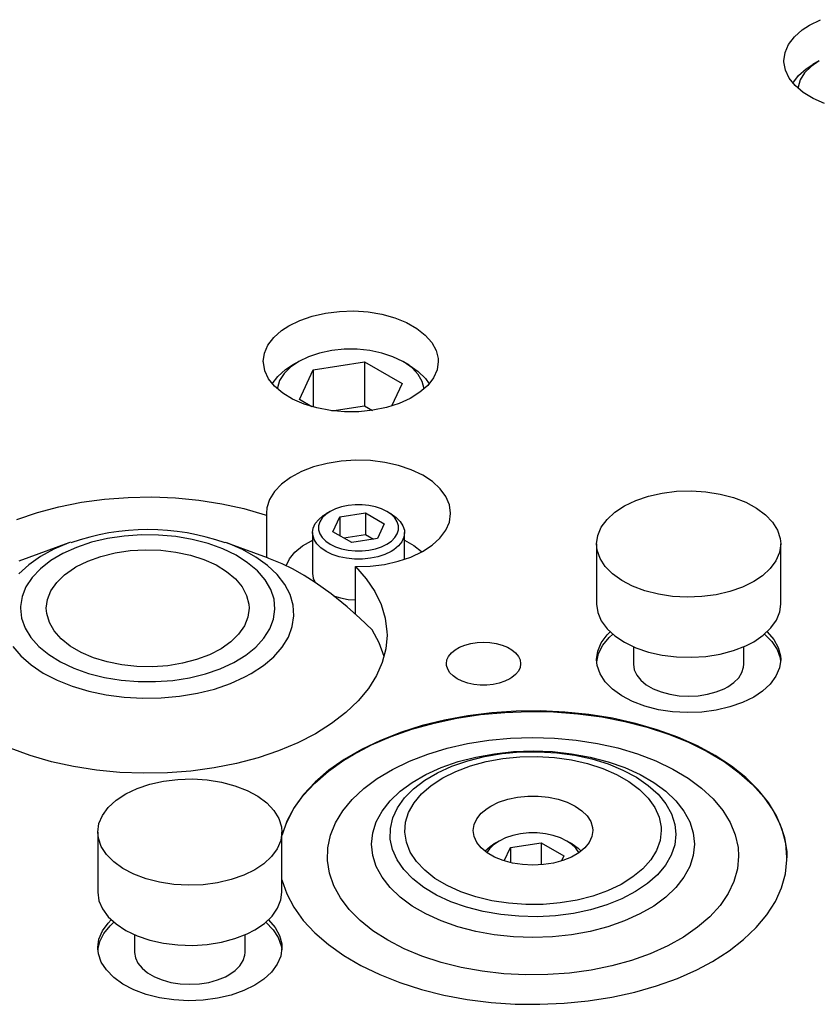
# Model space of a CAD drawing. Header units: inches. Extents: x 3 to 351, y 4 to 271.
# Tile 236 of 256: x 44.91 to 47.63, y 261.43 to 264.77. Entities that reach past the tile are written whole.
import ezdxf

# ---------------------------------------------------------------- set-up
doc = ezdxf.new("R2010")
doc.units = ezdxf.units.IN
doc.header["$LTSCALE"] = 0.5
doc.header["$MEASUREMENT"] = 0
doc.layers.add('DSS', color=7, linetype='Continuous')

msp = doc.modelspace()

# ---------------------------------------------------------------- linework, layer by layer
at = {"layer": 'DSS', "color": 9, "linetype": 'Continuous'}
for p, q in [((47.5965, 264.756), (47.6337, 264.7742)), ((47.5449, 264.7158), (47.5714, 264.7394)), ((47.5714, 264.7394), (47.5965, 264.756)), ((47.5255, 264.6901), (47.5449, 264.7158)), ((47.5136, 264.6628), (47.5255, 264.6901)), ((47.5096, 264.6348), (47.5136, 264.6628)), ((47.5097, 264.6311), (47.5096, 264.6348)), ((47.5147, 264.6031), (47.5097, 264.6311)), ((47.5276, 264.576), (47.5147, 264.6031)), ((47.548, 264.5505), (47.5276, 264.576)), ((47.5753, 264.5272), (47.548, 264.5505)), ((47.6089, 264.5068), (47.5753, 264.5272)), ((47.6478, 264.4899), (47.6089, 264.5068)), ((45.8659, 263.7535), (45.9077, 263.768)), ((45.9077, 263.768), (45.953, 263.7783)), ((45.953, 263.7783), (46.0006, 263.7842)), ((46.0006, 263.7842), (46.0493, 263.7855)), ((46.0493, 263.7855), (46.0976, 263.7822)), ((46.0976, 263.7822), (46.1444, 263.7743)), ((46.1444, 263.7743), (46.1883, 263.7622)), ((45.8036, 263.7188), (45.8288, 263.7354)), ((45.8288, 263.7354), (45.8659, 263.7535)), ((46.1883, 263.7622), (46.2282, 263.7461)), ((46.2282, 263.7461), (46.263, 263.7264)), ((45.7771, 263.6952), (45.8036, 263.7188)), ((46.263, 263.7264), (46.2918, 263.7038)), ((46.2918, 263.7038), (46.3138, 263.6787)), ((45.7458, 263.6422), (45.7577, 263.6695)), ((45.7577, 263.6695), (45.7771, 263.6952)), ((46.3138, 263.6787), (46.3283, 263.6518)), ((45.7418, 263.6142), (45.7458, 263.6422)), ((46.3283, 263.6518), (46.3351, 263.624)), ((45.7419, 263.6104), (45.7418, 263.6142)), ((45.7469, 263.5825), (45.7419, 263.6104)), ((46.3356, 263.6142), (46.3316, 263.5862)), ((46.3351, 263.624), (46.3356, 263.6142)), ((45.7598, 263.5554), (45.7469, 263.5825)), ((46.3316, 263.5862), (46.3197, 263.5589)), ((45.7802, 263.5298), (45.7598, 263.5554)), ((46.3003, 263.5331), (46.2738, 263.5095)), ((46.3197, 263.5589), (46.3003, 263.5331)), ((45.8076, 263.5066), (45.7802, 263.5298)), ((45.8412, 263.4862), (45.8076, 263.5066)), ((46.2738, 263.5095), (46.241, 263.4887)), ((45.88, 263.4693), (45.8412, 263.4862)), ((45.9232, 263.4563), (45.88, 263.4693)), ((46.2028, 263.4713), (46.1601, 263.4578)), ((46.241, 263.4887), (46.2028, 263.4713)), ((45.9694, 263.4475), (45.9232, 263.4563)), ((46.0176, 263.4432), (45.9694, 263.4475)), ((46.0663, 263.4435), (46.0176, 263.4432)), ((46.1142, 263.4484), (46.0663, 263.4435)), ((46.1601, 263.4578), (46.1142, 263.4484)), ((45.9581, 263.2683), (45.9127, 263.2562)), ((46.0063, 263.2759), (45.9581, 263.2683)), ((46.056, 263.2791), (46.0063, 263.2759)), ((46.1058, 263.2776), (46.056, 263.2791)), ((46.1547, 263.2716), (46.1058, 263.2776)), ((46.2013, 263.2612), (46.1547, 263.2716)), ((45.8712, 263.2402), (45.8346, 263.2205)), ((45.9127, 263.2562), (45.8712, 263.2402)), ((46.2444, 263.2466), (46.2013, 263.2612)), ((46.2829, 263.2282), (46.2444, 263.2466)), ((45.8346, 263.2205), (45.804, 263.1978)), ((46.3158, 263.2065), (46.2829, 263.2282)), ((46.3424, 263.1821), (46.3158, 263.2065)), ((45.78, 263.1725), (45.7633, 263.1453)), ((45.804, 263.1978), (45.78, 263.1725)), ((46.3618, 263.1555), (46.3424, 263.1821)), ((47.0499, 263.1571), (47.0965, 263.1675)), ((47.0965, 263.1675), (47.1453, 263.1736)), ((47.1453, 263.1736), (47.1952, 263.175)), ((47.1952, 263.175), (47.2449, 263.1718)), ((47.2449, 263.1718), (47.293, 263.1642)), ((45.0479, 263.1211), (45.1242, 263.1361)), ((45.1242, 263.1361), (45.2026, 263.1468)), ((45.2026, 263.1468), (45.2825, 263.1529)), ((45.2825, 263.1529), (45.3631, 263.1544)), ((45.3631, 263.1544), (45.4435, 263.1513)), ((45.4435, 263.1513), (45.523, 263.1437)), ((45.523, 263.1437), (45.6008, 263.1315)), ((45.7633, 263.1453), (45.7543, 263.1169)), ((46.3737, 263.1275), (46.3618, 263.1555)), ((46.9683, 263.1241), (47.0068, 263.1425)), ((47.0068, 263.1425), (47.0499, 263.1571)), ((47.293, 263.1642), (47.3385, 263.1521)), ((47.3385, 263.1521), (47.38, 263.1361)), ((47.38, 263.1361), (47.4165, 263.1164)), ((44.9051, 263.0782), (44.9747, 263.1017)), ((44.9747, 263.1017), (45.0479, 263.1211)), ((45.6008, 263.1315), (45.6761, 263.1149)), ((45.6761, 263.1149), (45.7482, 263.0941)), ((45.7543, 263.1169), (45.7527, 263.0988)), ((45.7527, 263.0988), (45.7529, 263.0925)), ((46.3777, 263.0988), (46.3737, 263.1275)), ((46.3777, 263.0979), (46.3777, 263.0988)), ((46.9088, 263.078), (46.9354, 263.1024)), ((46.9354, 263.1024), (46.9683, 263.1241)), ((47.4165, 263.1164), (47.4472, 263.0937)), ((45.7482, 263.0941), (45.7529, 263.0925)), ((45.7529, 263.0925), (45.7529, 262.9488)), ((46.3614, 263.0411), (46.3735, 263.0691)), ((46.3735, 263.0691), (46.3777, 263.0979)), ((46.8893, 263.0514), (46.9088, 263.078)), ((47.4472, 263.0937), (47.4712, 263.0684)), ((47.4712, 263.0684), (47.4879, 263.0412)), ((46.3417, 263.0146), (46.3614, 263.0411)), ((46.8775, 263.0234), (46.8893, 263.0514)), ((47.4879, 263.0412), (47.4969, 263.0128)), ((45.0819, 262.999), (44.9118, 262.9363)), ((45.0871, 263.0009), (45.0819, 262.999)), ((45.6166, 262.999), (45.6131, 263.0003)), ((45.7559, 262.9477), (45.6166, 262.999)), ((46.3149, 262.9903), (46.3417, 263.0146)), ((46.8735, 262.9947), (46.8775, 263.0234)), ((47.4969, 263.0128), (47.4985, 262.9947)), ((45.1902, 262.9528), (45.2384, 262.9647)), ((45.2384, 262.9647), (45.2892, 262.9723)), ((45.2892, 262.9723), (45.3413, 262.9753)), ((45.3413, 262.9753), (45.3937, 262.9736)), ((45.3937, 262.9736), (45.445, 262.9675)), ((45.445, 262.9675), (45.4942, 262.9568)), ((46.2431, 262.9504), (46.2818, 262.9687)), ((46.2818, 262.9687), (46.3149, 262.9903)), ((46.8735, 262.9947), (46.8735, 262.7905)), ((46.8756, 262.9739), (46.8735, 262.9947)), ((46.8853, 262.9456), (46.8756, 262.9739)), ((47.4945, 262.9659), (47.4826, 262.9379)), ((47.4985, 262.9947), (47.4945, 262.9659)), ((47.4985, 262.7905), (47.4985, 262.9947)), ((45.1058, 262.9171), (45.1456, 262.9368)), ((45.1456, 262.9368), (45.1902, 262.9528)), ((45.4942, 262.9568), (45.5399, 262.942)), ((45.5399, 262.942), (45.5812, 262.9234)), ((45.7611, 262.9457), (45.756, 262.9476)), ((45.8056, 262.9271), (45.7611, 262.9457)), ((46.1532, 262.9256), (46.1999, 262.936)), ((46.1999, 262.936), (46.2431, 262.9504)), ((46.9027, 262.9185), (46.8853, 262.9456)), ((47.4826, 262.9379), (47.4631, 262.9113)), ((45.0671, 262.8904), (45.1003, 262.9138)), ((45.1003, 262.9138), (45.1058, 262.9171)), ((45.5812, 262.9234), (45.6172, 262.9014)), ((45.6172, 262.9014), (45.6469, 262.8764)), ((45.843, 262.9087), (45.8056, 262.9271)), ((45.8806, 262.8877), (45.843, 262.9087)), ((46.0544, 262.9184), (46.1043, 262.9198)), ((46.0544, 262.7567), (46.0544, 262.9184)), ((46.0544, 262.9184), (46.0909, 262.877)), ((46.1043, 262.9198), (46.1532, 262.9256)), ((46.9273, 262.8934), (46.9027, 262.9185)), ((47.4631, 262.9113), (47.4366, 262.8869)), ((45.0404, 262.8643), (45.0671, 262.8904)), ((45.6469, 262.8764), (45.6697, 262.8492)), ((45.9181, 262.864), (45.8806, 262.8877)), ((46.0909, 262.877), (46.1202, 262.8336)), ((46.9586, 262.8709), (46.9273, 262.8934)), ((46.9956, 262.8516), (46.9586, 262.8709)), ((47.4069, 262.8671), (47.3689, 262.8484)), ((47.4366, 262.8869), (47.4069, 262.8671)), ((45.009, 262.8067), (45.0209, 262.8362)), ((45.0209, 262.8362), (45.0404, 262.8643)), ((45.6697, 262.8492), (45.6851, 262.8202)), ((45.9724, 262.8252), (45.9181, 262.864)), ((46.1202, 262.8336), (46.1418, 262.7888)), ((47.0375, 262.8359), (46.9956, 262.8516)), ((47.0833, 262.8243), (47.0375, 262.8359)), ((47.3262, 262.8334), (47.2799, 262.8226)), ((47.3689, 262.8484), (47.3262, 262.8334)), ((45.005, 262.7766), (45.009, 262.8067)), ((45.6851, 262.8202), (45.6927, 262.7903)), ((46.0261, 262.7818), (45.9724, 262.8252)), ((47.1316, 262.817), (47.0833, 262.8243)), ((47.1813, 262.8143), (47.1316, 262.817)), ((47.2312, 262.8161), (47.1813, 262.8143)), ((47.2799, 262.8226), (47.2312, 262.8161)), ((45.0065, 262.7583), (45.005, 262.7766)), ((45.6935, 262.7766), (45.6895, 262.7464)), ((45.6927, 262.7903), (45.6935, 262.7766)), ((46.0694, 262.7434), (46.0261, 262.7818)), ((46.1418, 262.7888), (46.1556, 262.7429)), ((46.8735, 262.7905), (46.8775, 262.7618)), ((47.484, 262.7363), (47.4952, 262.7644)), ((47.4952, 262.7644), (47.4985, 262.7905)), ((45.0153, 262.7284), (45.0065, 262.7583)), ((45.6895, 262.7464), (45.6776, 262.7169)), ((46.1118, 262.7029), (46.0694, 262.7434)), ((46.1556, 262.7429), (46.1615, 262.6965)), ((46.8775, 262.7618), (46.8893, 262.7338)), ((46.8893, 262.7338), (46.9088, 262.7072)), ((47.4653, 262.7096), (47.484, 262.7363)), ((45.0318, 262.6997), (45.0153, 262.7284)), ((45.0557, 262.6728), (45.0318, 262.6997)), ((45.6776, 262.7169), (45.6581, 262.6888)), ((46.1357, 262.6588), (46.1118, 262.7029)), ((46.9088, 262.7072), (46.9354, 262.6828)), ((47.4393, 262.6849), (47.4653, 262.7096)), ((45.0864, 262.6482), (45.0557, 262.6728)), ((45.6581, 262.6888), (45.6314, 262.6627)), ((46.1618, 262.6854), (46.1578, 262.6389)), ((46.1615, 262.6965), (46.1618, 262.6854)), ((46.8893, 262.6595), (46.9088, 262.6861)), ((46.8941, 262.6509), (46.9156, 262.6769)), ((46.9088, 262.6861), (46.9191, 262.6966)), ((46.9156, 262.6769), (46.9283, 262.6885)), ((46.9354, 262.6828), (46.9683, 262.6611)), ((47.4069, 262.663), (47.4393, 262.6849)), ((47.4437, 262.6885), (47.4685, 262.6635)), ((47.4528, 262.6966), (47.4753, 262.6709)), ((47.4753, 262.6709), (47.4904, 262.6434)), ((45.1232, 262.6267), (45.0864, 262.6482)), ((45.5982, 262.6393), (45.5592, 262.619)), ((45.6314, 262.6627), (45.5982, 262.6393)), ((46.1521, 262.6132), (46.1357, 262.6588)), ((46.1578, 262.6389), (46.1458, 262.5929)), ((46.3804, 262.6248), (46.393, 262.6352)), ((46.393, 262.6352), (46.4085, 262.6442)), ((46.4085, 262.6442), (46.4265, 262.6515)), ((46.4265, 262.6515), (46.4464, 262.6568)), ((46.4464, 262.6568), (46.4676, 262.6601)), ((46.4676, 262.6601), (46.4895, 262.6612)), ((46.4895, 262.6612), (46.5114, 262.6601)), ((46.5114, 262.6601), (46.5326, 262.6568)), ((46.5326, 262.6568), (46.5525, 262.6515)), ((46.5525, 262.6515), (46.5705, 262.6442)), ((46.5705, 262.6442), (46.586, 262.6352)), ((46.586, 262.6352), (46.5986, 262.6248)), ((46.8735, 262.6027), (46.8775, 262.6315)), ((46.8775, 262.6315), (46.8893, 262.6595)), ((46.88, 262.6232), (46.8941, 262.6509)), ((46.9683, 262.6611), (47.0068, 262.6427)), ((46.9985, 262.6462), (46.9985, 262.5864)), ((47.0068, 262.6427), (47.0499, 262.6281)), ((47.293, 262.621), (47.3385, 262.6331)), ((47.3385, 262.6331), (47.38, 262.6491)), ((47.3735, 262.5864), (47.3735, 262.6462)), ((47.38, 262.6491), (47.4069, 262.663)), ((47.4685, 262.6635), (47.4862, 262.6365)), ((47.4862, 262.6365), (47.4962, 262.6082)), ((47.4904, 262.6434), (47.4978, 262.6149)), ((45.1653, 262.6086), (45.1232, 262.6267)), ((45.2116, 262.5944), (45.1653, 262.6086)), ((45.5153, 262.6025), (45.4676, 262.5899)), ((45.5592, 262.619), (45.5153, 262.6025)), ((46.3635, 262.5885), (46.3654, 262.6011)), ((46.3654, 262.6011), (46.3711, 262.6133)), ((46.3711, 262.6133), (46.3804, 262.6248)), ((46.5986, 262.6248), (46.6079, 262.6133)), ((46.6079, 262.6133), (46.6136, 262.6011)), ((46.6136, 262.6011), (46.6155, 262.5885)), ((46.8756, 262.5819), (46.8735, 262.6027)), ((46.8738, 262.5946), (46.88, 262.6232)), ((47.0499, 262.6281), (47.0965, 262.6177)), ((47.0965, 262.6177), (47.1453, 262.6117)), ((47.1453, 262.6117), (47.1952, 262.6102)), ((47.1952, 262.6102), (47.2449, 262.6134)), ((47.2449, 262.6134), (47.293, 262.621)), ((47.4985, 262.6027), (47.4945, 262.574)), ((47.4962, 262.6082), (47.4982, 262.5946)), ((47.4978, 262.6149), (47.4985, 262.6027)), ((45.2611, 262.5844), (45.2116, 262.5944)), ((45.3127, 262.5789), (45.2611, 262.5844)), ((45.3651, 262.578), (45.3127, 262.5789)), ((45.4171, 262.5817), (45.3651, 262.578)), ((45.4676, 262.5899), (45.4171, 262.5817)), ((46.1458, 262.5929), (46.126, 262.5478)), ((46.364, 262.5821), (46.3635, 262.5885)), ((46.3678, 262.5696), (46.364, 262.5821)), ((46.3753, 262.5577), (46.3678, 262.5696)), ((46.6136, 262.5758), (46.6079, 262.5636)), ((46.6155, 262.5885), (46.6136, 262.5758)), ((46.8853, 262.5536), (46.8756, 262.5819)), ((46.9985, 262.5864), (47.0013, 262.5676)), ((47.0013, 262.5676), (47.0098, 262.5494)), ((47.3671, 262.5584), (47.3728, 262.577)), ((47.3728, 262.577), (47.3735, 262.5864)), ((47.4945, 262.574), (47.4826, 262.546)), ((46.126, 262.5478), (46.0986, 262.5041)), ((46.3863, 262.5467), (46.3753, 262.5577)), ((46.4004, 262.537), (46.3863, 262.5467)), ((46.4172, 262.5289), (46.4004, 262.537)), ((46.5786, 262.537), (46.5617, 262.5289)), ((46.586, 262.5417), (46.5786, 262.537)), ((46.5986, 262.5521), (46.586, 262.5417)), ((46.6079, 262.5636), (46.5986, 262.5521)), ((46.9027, 262.5266), (46.8853, 262.5536)), ((47.0098, 262.5494), (47.0236, 262.5323)), ((47.0236, 262.5323), (47.0423, 262.5168)), ((47.3396, 262.5243), (47.3559, 262.5407)), ((47.3559, 262.5407), (47.3671, 262.5584)), ((47.4826, 262.546), (47.4631, 262.5194)), ((46.0986, 262.5041), (46.0638, 262.4621)), ((46.4362, 262.5225), (46.4172, 262.5289)), ((46.4569, 262.5182), (46.4362, 262.5225)), ((46.4785, 262.516), (46.4569, 262.5182)), ((46.5005, 262.516), (46.4785, 262.516)), ((46.5221, 262.5182), (46.5005, 262.516)), ((46.5427, 262.5225), (46.5221, 262.5182)), ((46.5617, 262.5289), (46.5427, 262.5225)), ((46.9273, 262.5015), (46.9027, 262.5266)), ((46.9586, 262.479), (46.9273, 262.5015)), ((47.0423, 262.5168), (47.0655, 262.5035)), ((47.0655, 262.5035), (47.0922, 262.4927)), ((47.2797, 262.4927), (47.3065, 262.5035)), ((47.3065, 262.5035), (47.3186, 262.5099)), ((47.3186, 262.5099), (47.3396, 262.5243)), ((47.4631, 262.5194), (47.4366, 262.495)), ((46.9956, 262.4597), (46.9586, 262.479)), ((47.0922, 262.4927), (47.1218, 262.4847)), ((47.1218, 262.4847), (47.1534, 262.4798)), ((47.1534, 262.4798), (47.186, 262.4782)), ((47.186, 262.4782), (47.2185, 262.4798)), ((47.2185, 262.4798), (47.2501, 262.4847)), ((47.2501, 262.4847), (47.2797, 262.4927)), ((47.4069, 262.4752), (47.3689, 262.4565)), ((47.4366, 262.495), (47.4069, 262.4752)), ((46.0638, 262.4621), (46.0219, 262.4223)), ((47.0375, 262.444), (46.9956, 262.4597)), ((47.0833, 262.4323), (47.0375, 262.444)), ((47.1316, 262.4251), (47.0833, 262.4323)), ((47.2799, 262.4307), (47.2312, 262.4242)), ((47.3262, 262.4415), (47.2799, 262.4307)), ((47.3689, 262.4565), (47.3262, 262.4415)), ((46.0219, 262.4223), (45.9735, 262.3851)), ((46.3572, 262.397), (46.2808, 262.3781)), ((46.3214, 262.3868), (46.3994, 262.4034)), ((46.4363, 262.4115), (46.3572, 262.397)), ((46.3994, 262.4034), (46.4797, 262.4155)), ((46.5175, 262.4215), (46.4363, 262.4115)), ((46.4797, 262.4155), (46.5617, 262.4231)), ((46.6, 262.427), (46.5175, 262.4215)), ((46.5617, 262.4231), (46.6446, 262.4261)), ((46.683, 262.4279), (46.6, 262.427)), ((46.6446, 262.4261), (46.7276, 262.4245)), ((46.7658, 262.4242), (46.683, 262.4279)), ((46.7276, 262.4245), (46.8099, 262.4183)), ((46.8476, 262.4159), (46.7658, 262.4242)), ((46.8099, 262.4183), (46.8909, 262.4076)), ((46.9276, 262.4031), (46.8476, 262.4159)), ((46.8909, 262.4076), (46.9696, 262.3924)), ((47.0051, 262.3859), (46.9276, 262.4031)), ((47.1813, 262.4223), (47.1316, 262.4251)), ((47.2312, 262.4242), (47.1813, 262.4223)), ((45.9735, 262.3851), (45.9189, 262.3509)), ((46.1756, 262.3412), (46.2466, 262.3661)), ((46.2808, 262.3781), (46.2079, 262.3552)), ((46.2466, 262.3661), (46.3214, 262.3868)), ((46.9696, 262.3924), (47.0455, 262.3729)), ((47.0794, 262.3644), (47.0051, 262.3859)), ((47.0455, 262.3729), (47.1178, 262.3493)), ((47.1498, 262.339), (47.0794, 262.3644)), ((45.9189, 262.3509), (45.8587, 262.32)), ((46.109, 262.3126), (46.1756, 262.3412)), ((46.2079, 262.3552), (46.1392, 262.3282)), ((47.1178, 262.3493), (47.1858, 262.3218)), ((47.2156, 262.3098), (47.1498, 262.339)), ((44.9504, 262.2768), (44.8822, 262.3016)), ((45.8587, 262.32), (45.7935, 262.2926)), ((46.0753, 262.2976), (46.0168, 262.2636)), ((46.0475, 262.2803), (46.109, 262.3126)), ((46.1392, 262.3282), (46.0753, 262.2976)), ((47.1858, 262.3218), (47.2489, 262.2906)), ((47.2763, 262.277), (47.2156, 262.3098)), ((45.0224, 262.2559), (44.9504, 262.2768)), ((45.7239, 262.2692), (45.6506, 262.2498)), ((45.7935, 262.2926), (45.7239, 262.2692)), ((46.0168, 262.2636), (45.9642, 262.2265)), ((46.0151, 262.2605), (46.0475, 262.2803)), ((47.2489, 262.2906), (47.3065, 262.2561)), ((47.3312, 262.241), (47.2763, 262.277)), ((45.0978, 262.2394), (45.0224, 262.2559)), ((45.1755, 262.2272), (45.0978, 262.2394)), ((45.5744, 262.2347), (45.4959, 262.224)), ((45.6506, 262.2498), (45.5744, 262.2347)), ((45.9627, 262.2233), (46.0151, 262.2605)), ((47.3065, 262.2561), (47.3581, 262.2185)), ((47.3798, 262.2022), (47.3312, 262.241)), ((45.255, 262.2195), (45.1755, 262.2272)), ((45.3354, 262.2164), (45.255, 262.2195)), ((45.416, 262.2179), (45.3354, 262.2164)), ((45.4959, 262.224), (45.416, 262.2179)), ((45.4518, 262.1958), (45.5017, 262.1973)), ((45.5017, 262.1973), (45.5514, 262.1941)), ((45.9168, 262.1834), (45.9627, 262.2233)), ((45.9642, 262.2265), (45.9181, 262.1866)), ((47.3581, 262.2185), (47.4033, 262.1783)), ((47.4218, 262.1608), (47.3798, 262.2022)), ((45.2748, 262.1464), (45.3133, 262.1647)), ((45.3133, 262.1647), (45.3564, 262.1793)), ((45.3564, 262.1793), (45.403, 262.1898)), ((45.403, 262.1898), (45.4518, 262.1958)), ((45.5514, 262.1941), (45.5995, 262.1864)), ((45.5995, 262.1864), (45.6449, 262.1744)), ((45.6449, 262.1744), (45.6865, 262.1584)), ((45.8777, 262.1411), (45.9168, 262.1834)), ((45.9181, 262.1866), (45.8788, 262.1444)), ((47.4033, 262.1783), (47.4415, 262.1357)), ((45.2418, 262.1247), (45.2748, 262.1464)), ((45.6865, 262.1584), (45.723, 262.1387)), ((45.723, 262.1387), (45.7537, 262.1159)), ((45.8458, 262.0968), (45.8777, 262.1411)), ((45.8788, 262.1444), (45.8467, 262.1001)), ((46.5716, 262.1284), (46.6048, 262.1354)), ((46.6048, 262.1354), (46.6397, 262.1389)), ((46.6397, 262.1389), (46.6751, 262.1389)), ((46.6751, 262.1389), (46.71, 262.1354)), ((46.71, 262.1354), (46.7433, 262.1284)), ((47.4567, 262.1173), (47.4218, 262.1608)), ((47.4415, 262.1357), (47.4724, 262.0912)), ((45.1958, 262.0737), (45.2153, 262.1003)), ((45.2153, 262.1003), (45.2418, 262.1247)), ((45.7537, 262.1159), (45.7777, 262.0906)), ((45.8215, 262.051), (45.8458, 262.0968)), ((45.8467, 262.1001), (45.8222, 262.0543)), ((46.4815, 262.0807), (46.5018, 262.0975)), ((46.5018, 262.0975), (46.5138, 262.105)), ((46.5138, 262.105), (46.5409, 262.1182)), ((46.5409, 262.1182), (46.5716, 262.1284)), ((46.7433, 262.1284), (46.7739, 262.1182)), ((46.7739, 262.1182), (46.801, 262.105)), ((46.801, 262.105), (46.8238, 262.0894)), ((47.4842, 262.0721), (47.4567, 262.1173)), ((45.1839, 262.0457), (45.1958, 262.0737)), ((45.7777, 262.0906), (45.7944, 262.0634)), ((45.7944, 262.0634), (45.8034, 262.0351)), ((46.4665, 262.0622), (46.4815, 262.0807)), ((46.8238, 262.0894), (46.8415, 262.0717)), ((46.8415, 262.0717), (46.8536, 262.0525)), ((47.4724, 262.0912), (47.4958, 262.0452)), ((47.504, 262.0255), (47.4842, 262.0721)), ((45.18, 262.0169), (45.1839, 262.0457)), ((45.8034, 262.0351), (45.805, 262.0169)), ((45.805, 262.004), (45.8215, 262.051)), ((45.8222, 262.0543), (45.8054, 262.0074)), ((46.4543, 262.0221), (46.4574, 262.0425)), ((46.4574, 262.0425), (46.4665, 262.0622)), ((46.8536, 262.0525), (46.8598, 262.0323)), ((46.8598, 262.0323), (46.8605, 262.0221)), ((47.4958, 262.0452), (47.5114, 261.9981)), ((45.18, 262.0169), (45.18, 261.8128)), ((45.182, 261.9961), (45.18, 262.0169)), ((45.1918, 261.9678), (45.182, 261.9961)), ((45.805, 262.0169), (45.801, 261.9882)), ((45.805, 261.8128), (45.805, 262.0169)), ((45.8054, 262.0074), (45.805, 262.0059)), ((46.4574, 262.0017), (46.4543, 262.0221)), ((46.4665, 261.982), (46.4574, 262.0017)), ((46.8575, 262.0017), (46.8483, 261.982)), ((46.8605, 262.0221), (46.8575, 262.0017)), ((47.5159, 261.978), (47.504, 262.0255)), ((47.5114, 261.9981), (47.5191, 261.9504)), ((45.2091, 261.9408), (45.1918, 261.9678)), ((45.801, 261.9882), (45.7891, 261.9602)), ((46.4815, 261.9635), (46.4665, 261.982)), ((46.5018, 261.9467), (46.4815, 261.9635)), ((46.8333, 261.9635), (46.813, 261.9467)), ((46.8483, 261.982), (46.8333, 261.9635)), ((47.5199, 261.9302), (47.5159, 261.978)), ((45.2338, 261.9157), (45.2091, 261.9408)), ((45.7696, 261.9336), (45.7431, 261.9091)), ((45.7891, 261.9602), (45.7696, 261.9336)), ((46.5268, 261.9323), (46.5018, 261.9467)), ((46.5559, 261.9205), (46.5268, 261.9323)), ((46.788, 261.9323), (46.759, 261.9205)), ((46.813, 261.9467), (46.788, 261.9323)), ((47.5191, 261.9504), (47.5199, 261.9292)), ((47.5198, 261.9228), (47.5199, 261.9302)), ((45.265, 261.8932), (45.2338, 261.9157)), ((45.7431, 261.9091), (45.7134, 261.8893)), ((46.5879, 261.9119), (46.5559, 261.9205)), ((46.6221, 261.9066), (46.5879, 261.9119)), ((46.6574, 261.9048), (46.6221, 261.9066)), ((46.6927, 261.9066), (46.6574, 261.9048)), ((46.7269, 261.9119), (46.6927, 261.9066)), ((46.759, 261.9205), (46.7269, 261.9119)), ((47.5146, 261.8749), (47.5198, 261.9228)), ((45.3021, 261.8738), (45.265, 261.8932)), ((45.344, 261.8581), (45.3021, 261.8738)), ((45.6754, 261.8706), (45.6327, 261.8557)), ((45.7134, 261.8893), (45.6754, 261.8706)), ((47.5014, 261.8276), (47.5146, 261.8749)), ((45.3897, 261.8465), (45.344, 261.8581)), ((45.4381, 261.8392), (45.3897, 261.8465)), ((45.4878, 261.8365), (45.4381, 261.8392)), ((45.5377, 261.8384), (45.4878, 261.8365)), ((45.5864, 261.8448), (45.5377, 261.8384)), ((45.6327, 261.8557), (45.5864, 261.8448)), ((45.805, 261.8544), (45.8215, 261.8074)), ((45.18, 261.8128), (45.1839, 261.784)), ((45.8017, 261.7867), (45.805, 261.8128)), ((45.8215, 261.8074), (45.8458, 261.7616)), ((47.4804, 261.7812), (47.5014, 261.8276)), ((45.1839, 261.784), (45.1958, 261.756)), ((45.7905, 261.7586), (45.8017, 261.7867)), ((47.4518, 261.7362), (47.4804, 261.7812)), ((45.1958, 261.756), (45.2153, 261.7295)), ((45.2153, 261.7295), (45.2418, 261.705)), ((45.7458, 261.7072), (45.7717, 261.7318)), ((45.7717, 261.7318), (45.7905, 261.7586)), ((45.8458, 261.7616), (45.8777, 261.7173)), ((47.4158, 261.693), (47.4518, 261.7362)), ((45.1958, 261.6818), (45.2153, 261.7083)), ((45.2006, 261.6731), (45.2221, 261.6992)), ((45.2153, 261.7083), (45.2256, 261.7189)), ((45.2221, 261.6992), (45.2348, 261.7107)), ((45.2418, 261.705), (45.2748, 261.6833)), ((45.7134, 261.6852), (45.7458, 261.7072)), ((45.7501, 261.7107), (45.775, 261.6857)), ((45.7593, 261.7189), (45.7818, 261.6931)), ((45.8777, 261.7173), (45.9168, 261.675)), ((45.1839, 261.6538), (45.1958, 261.6818)), ((45.1865, 261.6455), (45.2006, 261.6731)), ((45.2748, 261.6833), (45.3133, 261.665)), ((45.305, 261.6685), (45.305, 261.6087)), ((45.3133, 261.665), (45.3564, 261.6504)), ((45.6449, 261.6553), (45.6865, 261.6714)), ((45.68, 261.6087), (45.68, 261.6685)), ((45.6865, 261.6714), (45.7134, 261.6852)), ((45.775, 261.6857), (45.7927, 261.6587)), ((45.7818, 261.6931), (45.7969, 261.6657)), ((45.7969, 261.6657), (45.8042, 261.6371)), ((45.9168, 261.675), (45.9627, 261.6351)), ((47.3728, 261.652), (47.4158, 261.693)), ((45.18, 261.625), (45.1839, 261.6538)), ((45.1803, 261.6168), (45.1865, 261.6455)), ((45.3564, 261.6504), (45.403, 261.6399)), ((45.403, 261.6399), (45.4518, 261.6339)), ((45.4518, 261.6339), (45.5017, 261.6325)), ((45.5017, 261.6325), (45.5514, 261.6356)), ((45.5514, 261.6356), (45.5995, 261.6433)), ((45.5995, 261.6433), (45.6449, 261.6553)), ((45.7927, 261.6587), (45.8027, 261.6305)), ((45.8027, 261.6305), (45.8046, 261.6168)), ((45.8042, 261.6371), (45.805, 261.625)), ((45.9627, 261.6351), (46.0151, 261.5978)), ((47.3231, 261.6135), (47.3728, 261.652)), ((45.182, 261.6042), (45.18, 261.625)), ((45.1918, 261.5759), (45.182, 261.6042)), ((45.305, 261.6087), (45.3078, 261.5899)), ((45.6736, 261.5807), (45.6792, 261.5992)), ((45.6792, 261.5992), (45.68, 261.6087)), ((45.801, 261.5962), (45.7891, 261.5682)), ((45.805, 261.625), (45.801, 261.5962)), ((46.0151, 261.5978), (46.0734, 261.5637)), ((47.2673, 261.5781), (47.3231, 261.6135)), ((45.2091, 261.5489), (45.1918, 261.5759)), ((45.3078, 261.5899), (45.3163, 261.5716)), ((45.3163, 261.5716), (45.3301, 261.5545)), ((45.646, 261.5466), (45.6624, 261.5629)), ((45.6624, 261.5629), (45.6736, 261.5807)), ((45.7891, 261.5682), (45.7696, 261.5417)), ((46.0734, 261.5637), (46.1372, 261.533)), ((47.2137, 261.5496), (47.2673, 261.5781)), ((45.2338, 261.5238), (45.2091, 261.5489)), ((45.3301, 261.5545), (45.3488, 261.5391)), ((45.3488, 261.5391), (45.3719, 261.5257)), ((45.613, 261.5257), (45.625, 261.5321)), ((45.625, 261.5321), (45.646, 261.5466)), ((45.7696, 261.5417), (45.7431, 261.5172)), ((46.1372, 261.533), (46.2057, 261.5059)), ((47.1477, 261.5205), (47.2137, 261.5496)), ((45.265, 261.5013), (45.2338, 261.5238)), ((45.3021, 261.4819), (45.265, 261.5013)), ((45.3719, 261.5257), (45.3987, 261.5149)), ((45.3987, 261.5149), (45.4283, 261.5069)), ((45.4283, 261.5069), (45.4599, 261.5021)), ((45.4599, 261.5021), (45.4925, 261.5004)), ((45.4925, 261.5004), (45.525, 261.5021)), ((45.525, 261.5021), (45.5566, 261.5069)), ((45.5566, 261.5069), (45.5862, 261.5149)), ((45.5862, 261.5149), (45.613, 261.5257)), ((45.7134, 261.4974), (45.6754, 261.4787)), ((45.7431, 261.5172), (45.7134, 261.4974)), ((46.2057, 261.5059), (46.2785, 261.4828)), ((47.0028, 261.4739), (47.0772, 261.4952)), ((47.0772, 261.4952), (47.1477, 261.5205)), ((45.344, 261.4662), (45.3021, 261.4819)), ((45.3897, 261.4546), (45.344, 261.4662)), ((45.6327, 261.4638), (45.5864, 261.4529)), ((45.6754, 261.4787), (45.6327, 261.4638)), ((46.2785, 261.4828), (46.3547, 261.4639)), ((46.3547, 261.4639), (46.4338, 261.4492)), ((46.9252, 261.4568), (47.0028, 261.4739)), ((45.4381, 261.4473), (45.3897, 261.4546)), ((45.4878, 261.4446), (45.4381, 261.4473)), ((45.5377, 261.4465), (45.4878, 261.4446)), ((45.5864, 261.4529), (45.5377, 261.4465)), ((46.4338, 261.4492), (46.515, 261.439)), ((46.515, 261.439), (46.5974, 261.4334)), ((46.5974, 261.4334), (46.6805, 261.4324)), ((46.6805, 261.4324), (46.7633, 261.436)), ((46.7633, 261.436), (46.8451, 261.4441)), ((46.8451, 261.4441), (46.9252, 261.4568))]:
    msp.add_line(p, q, dxfattribs=at)
at = {"layer": 'DSS', "color": 132, "linetype": 'Continuous'}
for p, q in [((47.5589, 264.5843), (47.5848, 264.6072)), ((47.6017, 264.6155), (47.5799, 264.5937)), ((47.5848, 264.6072), (47.6076, 264.622)), ((47.6297, 264.6348), (47.6017, 264.6155)), ((47.6297, 264.6348), (47.6076, 264.622)), ((47.6297, 264.6348), (47.6297, 264.6348)), ((47.54, 264.5592), (47.5589, 264.5843)), ((47.565, 264.5701), (47.5574, 264.5453)), ((47.5799, 264.5937), (47.565, 264.5701)), ((47.5574, 264.5453), (47.557, 264.5419)), ((45.933, 263.6429), (45.8953, 263.6303)), ((45.974, 263.6515), (45.933, 263.6429)), ((46.0169, 263.6559), (45.974, 263.6515)), ((46.0605, 263.6559), (46.0169, 263.6559)), ((46.1034, 263.6515), (46.0605, 263.6559)), ((46.1444, 263.6429), (46.1034, 263.6515)), ((46.1821, 263.6303), (46.1444, 263.6429)), ((45.8171, 263.5866), (45.8398, 263.6014)), ((45.8619, 263.6142), (45.8339, 263.5949)), ((45.8619, 263.6142), (45.8398, 263.6014)), ((45.8953, 263.6303), (45.8619, 263.6142)), ((45.8619, 263.6142), (45.8619, 263.6142)), ((45.9111, 263.5858), (46.0854, 263.6127)), ((46.0854, 263.6127), (46.213, 263.5391)), ((46.0854, 263.6127), (46.0854, 263.4641)), ((46.2155, 263.6142), (46.1821, 263.6303)), ((46.2376, 263.6014), (46.2155, 263.6142)), ((46.2196, 263.6117), (46.2155, 263.6142)), ((46.2468, 263.5921), (46.2196, 263.6117)), ((46.2376, 263.6014), (46.2681, 263.5805)), ((45.7912, 263.5637), (45.8171, 263.5866)), ((45.8121, 263.5731), (45.7972, 263.5495)), ((45.8339, 263.5949), (45.8121, 263.5731)), ((45.8644, 263.4851), (45.9111, 263.5858)), ((45.9111, 263.5858), (45.9111, 263.4594)), ((46.2677, 263.57), (46.2468, 263.5921)), ((46.2816, 263.5462), (46.2677, 263.57)), ((46.2681, 263.5805), (46.2922, 263.5569)), ((45.7722, 263.5386), (45.7912, 263.5637)), ((45.7972, 263.5495), (45.7896, 263.5247)), ((46.213, 263.5391), (46.1775, 263.4627)), ((46.2882, 263.5213), (46.2816, 263.5462)), ((46.2922, 263.5569), (46.3051, 263.5386)), ((45.7896, 263.5247), (45.7892, 263.5213)), ((45.907, 263.4606), (45.8644, 263.4851)), ((45.974, 263.4469), (46.0854, 263.4641)), ((46.0854, 263.4641), (46.1129, 263.4482)), ((45.969, 263.1053), (45.9538, 263.0948)), ((45.969, 263.1053), (45.9547, 263.097)), ((45.9872, 263.1141), (45.969, 263.1053)), ((45.969, 263.1053), (45.969, 263.1053)), ((46.0077, 263.1209), (45.9872, 263.1141)), ((46.0014, 263.0866), (46.0886, 263.1001)), ((46.03, 263.1256), (46.0077, 263.1209)), ((46.0534, 263.128), (46.03, 263.1256)), ((46.0771, 263.128), (46.0534, 263.128)), ((46.1004, 263.1256), (46.0771, 263.128)), ((46.0886, 263.1001), (46.1523, 263.0633)), ((46.0886, 263.1001), (46.0886, 263.0266)), ((46.1227, 263.1209), (46.1004, 263.1256)), ((46.1432, 263.1141), (46.1227, 263.1209)), ((46.1614, 263.1053), (46.1432, 263.1141)), ((46.1757, 263.097), (46.1614, 263.1053)), ((46.1766, 263.0948), (46.1614, 263.1053)), ((45.9184, 263.0641), (45.9299, 263.0783)), ((45.9338, 263.0701), (45.9297, 263.0566)), ((45.9299, 263.0783), (45.9455, 263.0912)), ((45.942, 263.083), (45.9338, 263.0701)), ((45.9538, 263.0948), (45.942, 263.083)), ((45.9455, 263.0912), (45.9547, 263.097)), ((45.9781, 263.0363), (46.0014, 263.0866)), ((46.0014, 263.0866), (46.0014, 263.0228)), ((46.1757, 263.097), (46.1932, 263.085)), ((46.1885, 263.083), (46.1766, 263.0948)), ((46.1966, 263.0701), (46.1885, 263.083)), ((46.1932, 263.085), (46.2068, 263.0714)), ((46.2007, 263.0566), (46.1966, 263.0701)), ((46.2068, 263.0714), (46.2161, 263.0566)), ((45.909, 263.0332), (45.9113, 263.0489)), ((45.909, 263.0332), (45.909, 262.8946)), ((45.9096, 263.0254), (45.909, 263.0332)), ((45.9113, 263.0489), (45.9184, 263.0641)), ((45.9297, 263.0566), (45.9297, 263.0429)), ((45.9297, 263.0429), (45.9338, 263.0294)), ((46.0419, 262.9995), (45.9781, 263.0363)), ((46.1523, 263.0633), (46.129, 263.0129)), ((46.1966, 263.0294), (46.2007, 263.0429)), ((46.2007, 263.0429), (46.2007, 263.0566)), ((46.2161, 263.0566), (46.2209, 263.0411)), ((46.2215, 263.0332), (46.2191, 263.0176)), ((46.2209, 263.0411), (46.2215, 263.0332)), ((46.2215, 262.9425), (46.2215, 263.0332)), ((45.9143, 263.0099), (45.9096, 263.0254)), ((45.9236, 262.9951), (45.9143, 263.0099)), ((45.9338, 263.0294), (45.942, 263.0166)), ((45.942, 263.0166), (45.9538, 263.0047)), ((45.9538, 263.0047), (45.969, 262.9942)), ((46.0147, 263.0152), (46.0886, 263.0266)), ((46.129, 263.0129), (46.0419, 262.9995)), ((46.0886, 263.0266), (46.1158, 263.0109)), ((46.1614, 262.9942), (46.1766, 263.0047)), ((46.1766, 263.0047), (46.1885, 263.0166)), ((46.1885, 263.0166), (46.1966, 263.0294)), ((46.212, 263.0024), (46.2005, 262.9881)), ((46.2191, 263.0176), (46.212, 263.0024)), ((45.9372, 262.9815), (45.9236, 262.9951)), ((45.9547, 262.9694), (45.9372, 262.9815)), ((45.9756, 262.9593), (45.9547, 262.9694)), ((45.969, 262.9942), (45.9872, 262.9855)), ((45.9872, 262.9855), (46.0077, 262.9786)), ((46.0077, 262.9786), (46.03, 262.9739)), ((46.03, 262.9739), (46.0534, 262.9716)), ((46.0534, 262.9716), (46.0771, 262.9716)), ((46.0771, 262.9716), (46.1004, 262.9739)), ((46.1004, 262.9739), (46.1227, 262.9786)), ((46.1227, 262.9786), (46.1432, 262.9855)), ((46.1432, 262.9855), (46.1614, 262.9942)), ((46.1757, 262.9694), (46.1548, 262.9593)), ((46.1849, 262.9753), (46.1757, 262.9694)), ((46.2005, 262.9881), (46.1849, 262.9753)), ((45.9992, 262.9515), (45.9756, 262.9593)), ((46.0248, 262.9461), (45.9992, 262.9515)), ((46.0516, 262.9434), (46.0248, 262.9461)), ((46.0788, 262.9434), (46.0516, 262.9434)), ((46.1057, 262.9461), (46.0788, 262.9434)), ((46.1312, 262.9515), (46.1057, 262.9461)), ((46.1548, 262.9593), (46.1312, 262.9515)), ((45.909, 262.8946), (45.9113, 262.879)), ((45.9113, 262.879), (45.9183, 262.8639)), ((45.9799, 262.8191), (46.0039, 262.8117)), ((46.0039, 262.8117), (46.0298, 262.8068)), ((46.0298, 262.8068), (46.0544, 262.8046)), ((46.5639, 261.9971), (46.5422, 261.9866)), ((46.5885, 262.0053), (46.5639, 261.9971)), ((46.6152, 262.0109), (46.5885, 262.0053)), ((46.6432, 262.0138), (46.6152, 262.0109)), ((46.6716, 262.0138), (46.6432, 262.0138)), ((46.6996, 262.0109), (46.6716, 262.0138)), ((46.7263, 262.0053), (46.6996, 262.0109)), ((46.7509, 261.9971), (46.7263, 262.0053)), ((46.7727, 261.9866), (46.7509, 261.9971)), ((46.4936, 261.9527), (46.512, 261.9684)), ((46.5239, 261.974), (46.5097, 261.9598)), ((46.512, 261.9684), (46.5248, 261.9766)), ((46.5422, 261.9866), (46.5239, 261.974)), ((46.5422, 261.9866), (46.5248, 261.9766)), ((46.5422, 261.9866), (46.5422, 261.9866)), ((46.56, 261.9192), (46.5809, 261.9642)), ((46.5809, 261.9642), (46.6854, 261.9804)), ((46.5809, 261.9642), (46.5809, 261.9135)), ((46.6854, 261.9804), (46.762, 261.9362)), ((46.6854, 261.9804), (46.6854, 261.906)), ((46.79, 261.9766), (46.7727, 261.9866)), ((46.7881, 261.9763), (46.7727, 261.9866)), ((46.803, 261.9623), (46.7881, 261.9763)), ((46.79, 261.9766), (46.811, 261.9621)), ((46.8135, 261.9471), (46.803, 261.9623)), ((46.5097, 261.9598), (46.5013, 261.9471)), ((46.762, 261.9362), (46.754, 261.9189)), ((46.811, 261.9621), (46.8212, 261.9527))]:
    msp.add_line(p, q, dxfattribs=at)
at = {"layer": 'DSS', "color": 96, "linetype": 'Continuous'}
for p, q in [((45.0819, 262.999), (45.0311, 262.9775)), ((45.1581, 263.0004), (45.1072, 262.9833)), ((45.2124, 263.0133), (45.1581, 263.0004)), ((45.2693, 263.0218), (45.2124, 263.0133)), ((45.3277, 263.0258), (45.2693, 263.0218)), ((45.3864, 263.0252), (45.3277, 263.0258)), ((45.4445, 263.02), (45.3864, 263.0252)), ((45.5008, 263.0103), (45.4445, 263.02)), ((45.5543, 262.9962), (45.5008, 263.0103)), ((45.6209, 262.9974), (45.6166, 262.999)), ((45.0311, 262.9775), (44.9854, 262.9525)), ((45.1072, 262.9833), (45.0609, 262.9625)), ((45.6041, 262.9782), (45.5543, 262.9962)), ((45.6491, 262.9563), (45.6041, 262.9782)), ((45.6713, 262.9756), (45.6209, 262.9974)), ((45.7166, 262.9503), (45.6713, 262.9756)), ((44.9854, 262.9525), (44.9455, 262.9243)), ((45.0199, 262.9382), (44.985, 262.9109)), ((45.0609, 262.9625), (45.0199, 262.9382)), ((45.6885, 262.9312), (45.6491, 262.9563)), ((45.7559, 262.9219), (45.7166, 262.9503)), ((44.9455, 262.9243), (44.9122, 262.8935)), ((44.985, 262.9109), (44.9568, 262.8811)), ((45.7217, 262.9032), (45.6885, 262.9312)), ((45.748, 262.8729), (45.7217, 262.9032)), ((45.7887, 262.8909), (45.7559, 262.9219)), ((44.9568, 262.8811), (44.9358, 262.8494)), ((45.767, 262.8407), (45.748, 262.8729)), ((45.8145, 262.8577), (45.7887, 262.8909)), ((44.9358, 262.8494), (44.9225, 262.8163)), ((45.7782, 262.8074), (45.767, 262.8407)), ((45.8327, 262.8229), (45.8145, 262.8577)), ((44.9225, 262.8163), (44.9171, 262.7826)), ((45.7815, 262.7736), (45.7782, 262.8074)), ((45.8432, 262.787), (45.8327, 262.8229)), ((44.9171, 262.7826), (44.917, 262.7766)), ((44.917, 262.7766), (44.921, 262.7427)), ((45.7768, 262.7397), (45.7815, 262.7736)), ((45.8457, 262.7507), (45.8432, 262.787)), ((44.921, 262.7427), (44.9329, 262.7095)), ((45.7642, 262.7066), (45.7768, 262.7397)), ((45.8402, 262.7144), (45.8457, 262.7507)), ((44.9329, 262.7095), (44.9525, 262.6775)), ((45.7439, 262.6747), (45.7642, 262.7066)), ((45.8268, 262.6789), (45.8402, 262.7144)), ((44.9525, 262.6775), (44.9795, 262.6473)), ((45.7163, 262.6448), (45.7439, 262.6747)), ((45.8057, 262.6446), (45.8268, 262.6789)), ((44.8908, 262.6473), (44.9186, 262.6147)), ((44.9795, 262.6473), (45.0132, 262.6196)), ((45.682, 262.6172), (45.7163, 262.6448)), ((45.7773, 262.6122), (45.8057, 262.6446)), ((44.9186, 262.6147), (44.9534, 262.5844)), ((45.0132, 262.6196), (45.0532, 262.5947)), ((45.6415, 262.5927), (45.682, 262.6172)), ((45.742, 262.582), (45.7773, 262.6122)), ((44.9534, 262.5844), (44.9946, 262.5568)), ((45.0532, 262.5947), (45.0987, 262.5732)), ((45.0987, 262.5732), (45.1488, 262.5555)), ((45.5451, 262.5541), (45.5956, 262.5715)), ((45.5956, 262.5715), (45.6415, 262.5927)), ((45.7004, 262.5547), (45.742, 262.582)), ((44.9946, 262.5568), (45.0414, 262.5325)), ((45.0414, 262.5325), (45.0932, 262.5118)), ((45.1488, 262.5555), (45.2026, 262.5418)), ((45.2026, 262.5418), (45.2591, 262.5325)), ((45.2591, 262.5325), (45.3173, 262.5277)), ((45.3761, 262.5275), (45.4343, 262.5319)), ((45.4343, 262.5319), (45.491, 262.5408)), ((45.491, 262.5408), (45.5451, 262.5541)), ((45.6299, 262.521), (45.6795, 262.5434)), ((45.6795, 262.5434), (45.7004, 262.5547)), ((45.0932, 262.5118), (45.1491, 262.4951)), ((45.3173, 262.5277), (45.3761, 262.5275)), ((45.5181, 262.4879), (45.5758, 262.5024)), ((45.5758, 262.5024), (45.6299, 262.521)), ((45.1491, 262.4951), (45.2083, 262.4826)), ((45.2083, 262.4826), (45.2697, 262.4745)), ((45.2697, 262.4745), (45.3324, 262.4709)), ((45.3324, 262.4709), (45.3954, 262.472)), ((45.3954, 262.472), (45.4576, 262.4777)), ((45.4576, 262.4777), (45.5181, 262.4879)), ((46.5076, 262.329), (46.5813, 262.336)), ((46.5813, 262.336), (46.6559, 262.3384)), ((46.6559, 262.3384), (46.7305, 262.3362)), ((46.7305, 262.3362), (46.8043, 262.3293)), ((46.3, 262.2815), (46.3661, 262.3016)), ((46.3661, 262.3016), (46.4356, 262.3175)), ((46.4356, 262.3175), (46.5076, 262.329)), ((46.8043, 262.3293), (46.8764, 262.318)), ((46.8764, 262.318), (46.946, 262.3023)), ((46.946, 262.3023), (47.0123, 262.2824)), ((46.2379, 262.2575), (46.3, 262.2815)), ((46.4029, 262.256), (46.4633, 262.2717)), ((46.4359, 262.2591), (46.493, 262.2734)), ((46.4633, 262.2717), (46.5265, 262.283)), ((46.493, 262.2734), (46.5528, 262.2834)), ((46.4984, 262.2561), (46.5546, 262.2664)), ((46.5265, 262.283), (46.5916, 262.2899)), ((46.5528, 262.2834), (46.6143, 262.2889)), ((46.5546, 262.2664), (46.6127, 262.2722)), ((46.5916, 262.2899), (46.6576, 262.2922)), ((46.6127, 262.2722), (46.6717, 262.2733)), ((46.6143, 262.2889), (46.6766, 262.2897)), ((46.6576, 262.2922), (46.7237, 262.2899)), ((46.6717, 262.2733), (46.7304, 262.2699)), ((46.6766, 262.2897), (46.7385, 262.286)), ((46.7237, 262.2899), (46.7888, 262.283)), ((46.7304, 262.2699), (46.7877, 262.262)), ((46.7385, 262.286), (46.7991, 262.2777)), ((46.7888, 262.283), (46.852, 262.2716)), ((46.7991, 262.2777), (46.8574, 262.2651)), ((46.852, 262.2716), (46.9123, 262.2559)), ((46.8574, 262.2651), (46.9124, 262.2482)), ((47.0123, 262.2824), (47.0745, 262.2585)), ((46.1289, 262.1987), (46.1807, 262.2298)), ((46.1807, 262.2298), (46.2379, 262.2575)), ((46.2941, 262.2127), (46.3462, 262.2362)), ((46.3335, 262.2184), (46.3824, 262.2406)), ((46.3462, 262.2362), (46.4029, 262.256)), ((46.3824, 262.2406), (46.4359, 262.2591)), ((46.3956, 262.223), (46.445, 262.2415)), ((46.445, 262.2415), (46.4984, 262.2561)), ((46.7877, 262.262), (46.8427, 262.2496)), ((46.8427, 262.2496), (46.8942, 262.233)), ((46.8942, 262.233), (46.9414, 262.2126)), ((46.9123, 262.2559), (46.9689, 262.2361)), ((46.9124, 262.2482), (46.9631, 262.2274)), ((46.9689, 262.2361), (47.021, 262.2125)), ((47.0745, 262.2585), (47.1319, 262.231)), ((47.1319, 262.231), (47.184, 262.2)), ((46.0832, 262.1646), (46.1289, 262.1987)), ((46.2473, 262.1857), (46.2941, 262.2127)), ((46.2899, 262.1927), (46.3335, 262.2184)), ((46.312, 262.1751), (46.351, 262.2007)), ((46.351, 262.2007), (46.3956, 262.223)), ((46.9414, 262.2126), (46.9834, 262.1887)), ((46.9631, 262.2274), (47.0089, 262.203)), ((47.0089, 262.203), (47.0488, 262.1754)), ((47.021, 262.2125), (47.0678, 262.1855)), ((47.184, 262.2), (47.2299, 262.166)), ((46.044, 262.1279), (46.0832, 262.1646)), ((46.2065, 262.1556), (46.2473, 262.1857)), ((46.2215, 262.1328), (46.2523, 262.164)), ((46.2523, 262.164), (46.2899, 262.1927)), ((46.2793, 262.1468), (46.312, 262.1751)), ((46.9834, 262.1887), (47.0194, 262.1618)), ((47.0488, 262.1754), (47.0823, 262.1451)), ((47.0678, 262.1855), (47.1086, 262.1554)), ((47.2299, 262.166), (47.2694, 262.1294)), ((46.1722, 262.1229), (46.2065, 262.1556)), ((46.1978, 262.0996), (46.2215, 262.1328)), ((46.2536, 262.1161), (46.2793, 262.1468)), ((47.0194, 262.1618), (47.0488, 262.1322)), ((47.0488, 262.1322), (47.071, 262.1007)), ((47.0823, 262.1451), (47.1088, 262.1125)), ((47.1086, 262.1554), (47.1428, 262.1227)), ((47.2694, 262.1294), (47.3018, 262.0905)), ((46.0119, 262.0889), (46.044, 262.1279)), ((46.1451, 262.0881), (46.1722, 262.1229)), ((46.1817, 262.0648), (46.1978, 262.0996)), ((46.2353, 262.0838), (46.2536, 262.1161)), ((47.071, 262.1007), (47.0856, 262.0677)), ((47.1088, 262.1125), (47.1279, 262.0783)), ((47.1428, 262.1227), (47.1699, 262.0878)), ((45.9871, 262.0482), (46.0119, 262.0889)), ((46.1253, 262.0516), (46.1451, 262.0881)), ((46.1734, 262.0292), (46.1817, 262.0648)), ((46.2247, 262.0503), (46.2353, 262.0838)), ((47.0856, 262.0677), (47.0923, 262.0338)), ((47.1279, 262.0783), (47.1392, 262.043)), ((47.1699, 262.0878), (47.1896, 262.0513)), ((47.3018, 262.0905), (47.3268, 262.0499)), ((45.9701, 262.0062), (45.9871, 262.0482)), ((46.1134, 262.014), (46.1253, 262.0516)), ((46.1731, 261.9933), (46.1734, 262.0292)), ((46.2221, 262.0162), (46.2247, 262.0503)), ((47.0923, 262.0338), (47.0928, 262.0221)), ((47.1392, 262.043), (47.1426, 262.0098)), ((47.1896, 262.0513), (47.2015, 262.0138)), ((47.3268, 262.0499), (47.3442, 262.0079)), ((45.9609, 261.9634), (45.9701, 262.0062)), ((46.1094, 261.9759), (46.1134, 262.014)), ((46.2275, 261.9823), (46.2221, 262.0162)), ((47.0928, 262.0221), (47.0888, 261.9881)), ((47.1426, 262.0098), (47.1386, 261.974)), ((47.2015, 262.0138), (47.2054, 261.9758)), ((47.3442, 262.0079), (47.3537, 261.9651)), ((45.9596, 261.9203), (45.9609, 261.9634)), ((46.1134, 261.9377), (46.1094, 261.9759)), ((46.1808, 261.9576), (46.1731, 261.9933)), ((46.2408, 261.9491), (46.2275, 261.9823)), ((47.0888, 261.9881), (47.0769, 261.9548)), ((47.1386, 261.974), (47.1267, 261.9387)), ((47.2054, 261.9758), (47.2014, 261.9376)), ((47.3537, 261.9651), (47.3557, 261.9352)), ((46.1253, 261.9001), (46.1134, 261.9377)), ((46.1963, 261.9228), (46.1808, 261.9576)), ((46.2617, 261.9173), (46.2408, 261.9491)), ((47.0769, 261.9548), (47.0573, 261.9227)), ((47.1267, 261.9387), (47.107, 261.9046)), ((47.2014, 261.9376), (47.1895, 261.9001)), ((47.3557, 261.9352), (47.3517, 261.8922)), ((45.9664, 261.8773), (45.9596, 261.9203)), ((46.145, 261.8636), (46.1253, 261.9001)), ((46.2194, 261.8894), (46.1963, 261.9228)), ((46.2898, 261.8874), (46.2617, 261.9173)), ((47.0573, 261.9227), (47.0303, 261.8924)), ((47.107, 261.9046), (47.08, 261.8722)), ((47.1895, 261.9001), (47.1698, 261.8636)), ((45.9811, 261.835), (45.9664, 261.8773)), ((46.1721, 261.8288), (46.145, 261.8636)), ((46.2497, 261.858), (46.2194, 261.8894)), ((46.3247, 261.8599), (46.2898, 261.8874)), ((46.9966, 261.8645), (46.9565, 261.8394)), ((47.0303, 261.8924), (46.9966, 261.8645)), ((47.08, 261.8722), (47.0459, 261.8421)), ((47.1698, 261.8636), (47.1427, 261.8287)), ((47.3517, 261.8922), (47.3397, 261.8496)), ((46.0035, 261.7939), (45.9811, 261.835)), ((46.2063, 261.7961), (46.1721, 261.8288)), ((46.2868, 261.8291), (46.2497, 261.858)), ((46.3299, 261.8032), (46.2868, 261.8291)), ((46.3658, 261.8355), (46.3247, 261.8599)), ((46.4121, 261.8144), (46.3658, 261.8355)), ((46.9565, 261.8394), (46.911, 261.8178)), ((47.0459, 261.8421), (47.0055, 261.8147)), ((47.1427, 261.8287), (47.1084, 261.796)), ((47.3397, 261.8496), (47.32, 261.808)), ((46.2471, 261.766), (46.2063, 261.7961)), ((46.3785, 261.7806), (46.3299, 261.8032)), ((46.463, 261.7972), (46.4121, 261.8144)), ((46.5175, 261.7841), (46.463, 261.7972)), ((46.8609, 261.7999), (46.807, 261.786)), ((46.911, 261.8178), (46.8609, 261.7999)), ((47.0055, 261.8147), (46.9594, 261.7906)), ((47.1084, 261.796), (47.0676, 261.766)), ((47.32, 261.808), (47.2926, 261.7678)), ((46.0334, 261.7544), (46.0035, 261.7939)), ((46.2939, 261.739), (46.2471, 261.766)), ((46.4316, 261.7619), (46.3785, 261.7806)), ((46.4885, 261.7473), (46.4316, 261.7619)), ((46.5745, 261.7753), (46.5175, 261.7841)), ((46.633, 261.7711), (46.5745, 261.7753)), ((46.692, 261.7715), (46.633, 261.7711)), ((46.7503, 261.7765), (46.692, 261.7715)), ((46.807, 261.786), (46.7503, 261.7765)), ((46.9083, 261.7701), (46.853, 261.7535)), ((46.9594, 261.7906), (46.9083, 261.7701)), ((47.0676, 261.766), (47.0208, 261.7389)), ((47.2926, 261.7678), (47.258, 261.7296)), ((46.0704, 261.7169), (46.0334, 261.7544)), ((46.346, 261.7154), (46.2939, 261.739)), ((46.5481, 261.7369), (46.4885, 261.7473)), ((46.6096, 261.7311), (46.5481, 261.7369)), ((46.6718, 261.7298), (46.6096, 261.7311)), ((46.7338, 261.7332), (46.6718, 261.7298)), ((46.7945, 261.7411), (46.7338, 261.7332)), ((46.853, 261.7535), (46.7945, 261.7411)), ((47.0208, 261.7389), (46.9687, 261.7154)), ((47.258, 261.7296), (47.2165, 261.6937)), ((46.1142, 261.6819), (46.0704, 261.7169)), ((46.4027, 261.6956), (46.346, 261.7154)), ((46.463, 261.68), (46.4027, 261.6956)), ((46.9121, 261.6956), (46.8517, 261.6799)), ((46.9687, 261.7154), (46.9121, 261.6956)), ((46.1642, 261.6499), (46.1142, 261.6819)), ((46.5262, 261.6686), (46.463, 261.68)), ((46.5913, 261.6617), (46.5262, 261.6686)), ((46.6573, 261.6594), (46.5913, 261.6617)), ((46.7234, 261.6617), (46.6573, 261.6594)), ((46.7885, 261.6686), (46.7234, 261.6617)), ((46.8517, 261.6799), (46.7885, 261.6686)), ((47.2165, 261.6937), (47.1686, 261.6606)), ((46.2198, 261.6211), (46.1642, 261.6499)), ((47.1149, 261.6307), (47.0559, 261.6042)), ((47.1686, 261.6606), (47.1149, 261.6307)), ((46.2805, 261.5959), (46.2198, 261.6211)), ((46.3454, 261.5746), (46.2805, 261.5959)), ((47.0559, 261.6042), (46.9923, 261.5815)), ((46.414, 261.5574), (46.3454, 261.5746)), ((46.925, 261.5629), (46.8545, 261.5485)), ((46.9923, 261.5815), (46.925, 261.5629)), ((46.4853, 261.5445), (46.414, 261.5574)), ((46.5586, 261.5362), (46.4853, 261.5445)), ((46.633, 261.5324), (46.5586, 261.5362)), ((46.7077, 261.5332), (46.633, 261.5324)), ((46.7818, 261.5386), (46.7077, 261.5332)), ((46.8545, 261.5485), (46.7818, 261.5386))]:
    msp.add_line(p, q, dxfattribs=at)
at = {"layer": 'DSS', "color": 18, "linetype": 'Continuous'}
for p, q in [((45.8745, 262.988), (45.9055, 263.0057)), ((45.9055, 263.0057), (45.909, 263.0073)), ((46.2215, 263.0073), (46.253, 262.9899)), ((45.8307, 262.9447), (45.8493, 262.9674)), ((45.8493, 262.9674), (45.8745, 262.988)), ((46.253, 262.9899), (46.2788, 262.9697)), ((46.2788, 262.9697), (46.2805, 262.968)), ((45.8192, 262.9204), (45.8307, 262.9447))]:
    msp.add_line(p, q, dxfattribs=at)
at = {"layer": 'DSS', "color": 9, "linetype": 'Continuous'}
msp.add_arc((45.3499, 262.261), 0.7825, 70.4079, 109.5426, dxfattribs=at)

doc.saveas('drawing.dxf')
